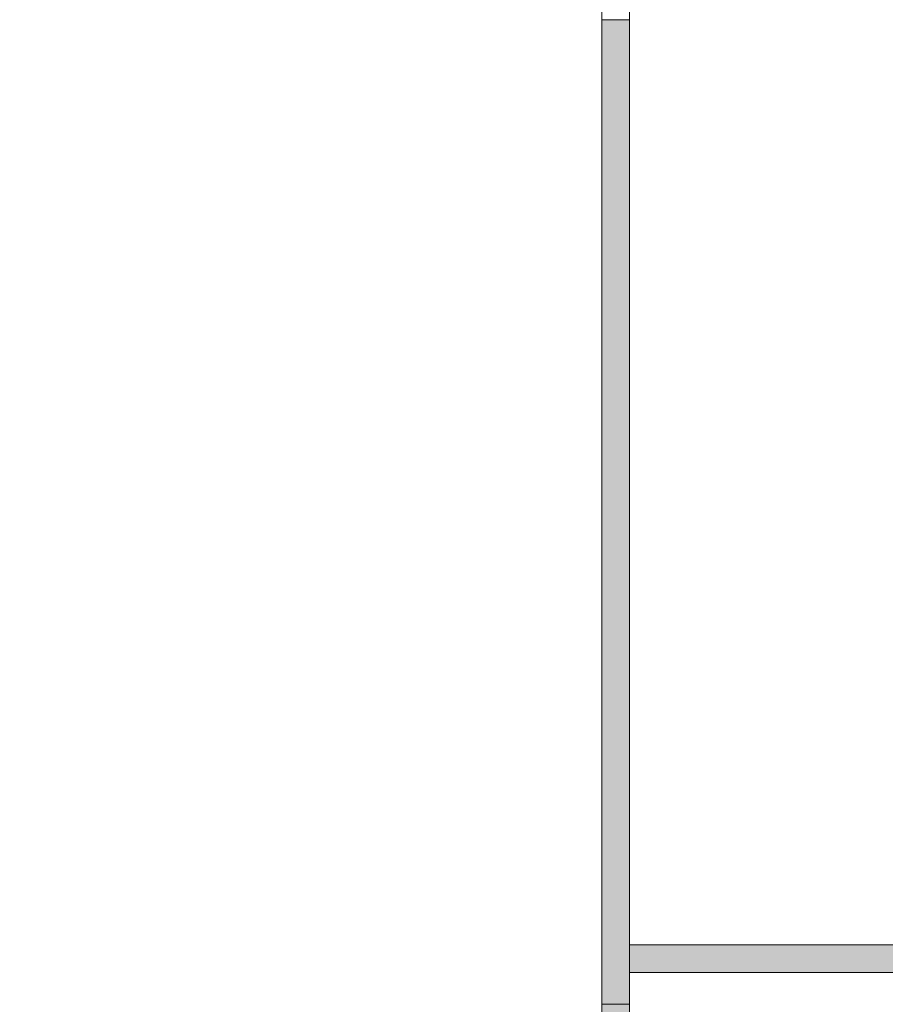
# Model space of a CAD drawing. Header units: inches. Extents: x 15 to 546804, y -66 to 267312.
# Tile 33 of 256: x 406629 to 409755, y 30065 to 33624. Entities that reach past the tile are written whole.
import ezdxf

# ---------------------------------------------------------------- set-up
doc = ezdxf.new("R2010")
doc.units = ezdxf.units.IN
doc.header["$MEASUREMENT"] = 0
doc.layers.add('Zone-1', color=4, linetype='Continuous')

msp = doc.modelspace()

# ---------------------------------------------------------------- hatches: boundary and pattern name
at = {"layer": 'Zone-1', "lineweight": 20}
h = msp.add_hatch(color=7, dxfattribs=at)
h.dxf.hatch_style = 1
h.paths.add_polyline_path([(406431.3, 28051.2), (406331.3, 28051.2), (406331.3, 27317.8), (406431.3, 27317.8), (406431.3, 27417.8)])
h.paths.add_polyline_path([(406431.3, 31063.9), (406331.3, 31063.9), (406331.3, 28051.2), (406431.3, 28051.2)])
h.paths.add_polyline_path([(408831.3, 33623.6), (408731.3, 33623.6), (408731.3, 30064.9), (408831.3, 30064.9)])
h = msp.add_hatch(color=7, dxfattribs=at)
h.dxf.hatch_style = 1
h.paths.add_polyline_path([(408831.3, 28106.9), (408731.3, 28106.9), (408731.3, 27317.8), (408831.3, 27317.8)])
h.paths.add_polyline_path([(408831.3, 28823.6), (408731.3, 28823.6), (408731.3, 28106.9), (408831.3, 28106.9)])
h.paths.add_polyline_path([(408831.3, 30064.9), (408731.3, 30064.9), (408731.3, 29752.6), (408831.3, 29752.6)])
h.paths.add_polyline_path([(415057.2, 30280.3), (408831.3, 30280.3), (408831.3, 30180.3), (415013.3, 30180.3), (415057.2, 30180.3)])

# ---------------------------------------------------------------- linework, layer by layer
at = {"color": 7, "lineweight": 20}
for p, q in [((408731.3, 33693.6, 2859.5), (408731.3, 33623.6, 2859.5)), ((408831.3, 33658.6, 2859.5), (408831.3, 33623.6, 2859.5)), ((408831.3, 33623.6, 2859.5), (408731.3, 33623.6, 2859.5)), ((408731.3, 33623.6, 2859.5), (408731.3, 33623.6, 5559.5)), ((408831.3, 33623.6, 5559.5), (408731.3, 33623.6, 5559.5)), ((408731.3, 33623.6, 2859.5), (408731.3, 30064.9, 2859.5)), ((408731.3, 33623.6, 5559.5), (408731.3, 30064.9, 5559.5)), ((408731.3, 33623.6, 2859.5), (408731.3, 33623.6, 5059.5)), ((408731.3, 33623.6, 2859.5), (408831.3, 33623.6, 2859.5)), ((408831.3, 33623.6, 2859.5), (408831.3, 33623.6, 5559.5)), ((408831.3, 30064.9, 5559.5), (408831.3, 33623.6, 5559.5)), ((408831.3, 30064.9, 2859.5), (408831.3, 33623.6, 2859.5)), ((408831.3, 33623.6, 2859.5), (408831.3, 33623.6, 5059.5)), ((408831.3, 30180.3, 2859.5), (408831.3, 30280.3, 2859.5)), ((408831.3, 30280.3, 2859.5), (415057.2, 30280.3, 2859.5)), ((408831.3, 30280.3, 5559.5), (415057.2, 30280.3, 5559.5)), ((408831.3, 30180.3, 5559.5), (408831.3, 30280.3, 5559.5)), ((408831.3, 30280.3, 2859.5), (408831.3, 30280.3, 5559.5)), ((415057.2, 30180.3, 2859.5), (408831.3, 30180.3, 2859.5)), ((415057.2, 30180.3, 5559.5), (408831.3, 30180.3, 5559.5)), ((408831.3, 30180.3, 2859.5), (408831.3, 30180.3, 5559.5)), ((408731.3, 29752.6, 5559.5), (408731.3, 30064.9, 5559.5)), ((408731.3, 30064.9, 5559.5), (408831.3, 30064.9, 5559.5)), ((408731.3, 30064.9, 5559.5), (408731.3, 30064.9, 2859.5)), ((408731.3, 30064.9, 2859.5), (408731.3, 30064.9, 5559.5)), ((408731.3, 30064.9, 2859.5), (408831.3, 30064.9, 2859.5)), ((408731.3, 30064.9, 5559.5), (408831.3, 30064.9, 5559.5)), ((408831.3, 30064.9, 5559.5), (408831.3, 29752.6, 5559.5)), ((408831.3, 30064.9, 5559.5), (408831.3, 30064.9, 2859.5)), ((408831.3, 30064.9, 2859.5), (408831.3, 30064.9, 5559.5))]:
    msp.add_line(p, q, dxfattribs=at)
for points, invisible_edges in [([(408731.3, 33693.6, 2859.5), (408731.3, 33623.6, 2859.5), (408731.3, 33693.6, 4989.5)], 2), ([(408731.3, 33623.6, 5059.5), (408731.3, 33693.6, 4989.5), (408731.3, 33623.6, 2859.5)], 3), ([(408731.3, 33693.6, 2859.5), (408781.3, 33658.6, 2859.5), (408731.3, 33623.6, 2859.5)], 3), ([(408831.3, 33623.6, 2859.5), (408731.3, 33623.6, 2859.5), (408831.3, 33658.6, 2859.5)], 2), ([(408781.3, 33658.6, 2859.5), (408831.3, 33658.6, 2859.5), (408731.3, 33623.6, 2859.5)], 14), ([(408831.3, 33623.6, 2859.5), (408831.3, 33658.6, 2859.5), (408831.3, 33623.6, 5059.5)], 2), ([(408731.3, 33623.6, 2859.5), (408831.3, 33623.6, 2859.5), (408731.3, 33623.6, 5059.5)], 2), ([(408831.3, 33623.6, 5059.5), (408731.3, 33623.6, 5059.5), (408831.3, 33623.6, 2859.5)], 2), ([(408831.3, 30064.9, 5559.5), (408731.3, 33623.6, 5559.5), (408731.3, 30064.9, 5559.5)], 1), ([(408731.3, 33623.6, 5559.5), (408831.3, 30064.9, 5559.5), (408831.3, 33623.6, 5559.5)], 1), ([(408831.3, 33623.6, 2859.5), (408731.3, 30064.9, 2859.5), (408731.3, 33623.6, 2859.5)], 1), ([(408731.3, 30064.9, 2859.5), (408831.3, 33623.6, 2859.5), (408831.3, 30064.9, 2859.5)], 1), ([(408731.3, 33623.6, 5559.5), (408731.3, 30064.9, 2859.5), (408731.3, 30064.9, 5559.5)], 1), ([(408731.3, 30064.9, 2859.5), (408731.3, 33623.6, 5559.5), (408731.3, 33623.6, 2859.5)], 1), ([(408731.3, 33623.6, 5559.5), (408831.3, 33623.6, 2859.5), (408731.3, 33623.6, 2859.5)], 1), ([(408831.3, 33623.6, 2859.5), (408731.3, 33623.6, 5559.5), (408831.3, 33623.6, 5559.5)], 1), ([(408831.3, 33623.6, 2859.5), (408831.3, 30064.9, 5559.5), (408831.3, 30064.9, 2859.5)], 1), ([(408831.3, 30064.9, 5559.5), (408831.3, 33623.6, 2859.5), (408831.3, 33623.6, 5559.5)], 1), ([(408831.3, 30280.3, 2859.5), (415013.3, 30180.3, 2859.5), (408831.3, 30180.3, 2859.5)], 1), ([(408831.3, 30180.3, 5559.5), (415013.3, 30280.3, 5559.5), (408831.3, 30280.3, 5559.5)], 1), ([(415013.3, 30280.3, 5559.5), (408831.3, 30280.3, 2859.5), (408831.3, 30280.3, 5559.5)], 1), ([(408831.3, 30280.3, 2859.5), (415013.3, 30280.3, 5559.5), (415013.3, 30280.3, 2859.5)], 1), ([(408831.3, 30180.3, 5559.5), (408831.3, 30280.3, 2859.5), (408831.3, 30180.3, 2859.5)], 1), ([(408831.3, 30280.3, 2859.5), (408831.3, 30180.3, 5559.5), (408831.3, 30280.3, 5559.5)], 1), ([(415013.3, 30180.3, 2859.5), (408831.3, 30180.3, 5559.5), (408831.3, 30180.3, 2859.5)], 1), ([(408831.3, 30180.3, 5559.5), (415013.3, 30180.3, 2859.5), (415013.3, 30180.3, 5559.5)], 1), ([(408831.3, 30064.9, 5559.5), (408731.3, 30064.9, 2859.5), (408831.3, 30064.9, 2859.5)], 1), ([(408731.3, 30064.9, 2859.5), (408831.3, 30064.9, 5559.5), (408731.3, 30064.9, 5559.5)], 1), ([(408731.3, 30064.9, 5559.5), (408831.3, 30064.9, 2859.5), (408731.3, 30064.9, 2859.5)], 1), ([(408831.3, 30064.9, 2859.5), (408731.3, 30064.9, 5559.5), (408831.3, 30064.9, 5559.5)], 1), ([(408731.3, 30064.9, 2859.5), (408731.3, 29752.6, 5559.5), (408731.3, 30064.9, 5559.5)], 1), ([(408831.3, 29752.6, 5559.5), (408731.3, 30064.9, 5559.5), (408731.3, 29752.6, 5559.5)], 1), ([(408731.3, 30064.9, 5559.5), (408831.3, 29752.6, 5559.5), (408831.3, 30064.9, 5559.5)], 1), ([(408831.3, 29752.6, 5559.5), (408831.3, 30064.9, 2859.5), (408831.3, 30064.9, 5559.5)], 1)]:
    msp.add_3dface(points, dxfattribs=dict(at, invisible_edges=invisible_edges))

doc.saveas('drawing.dxf')
